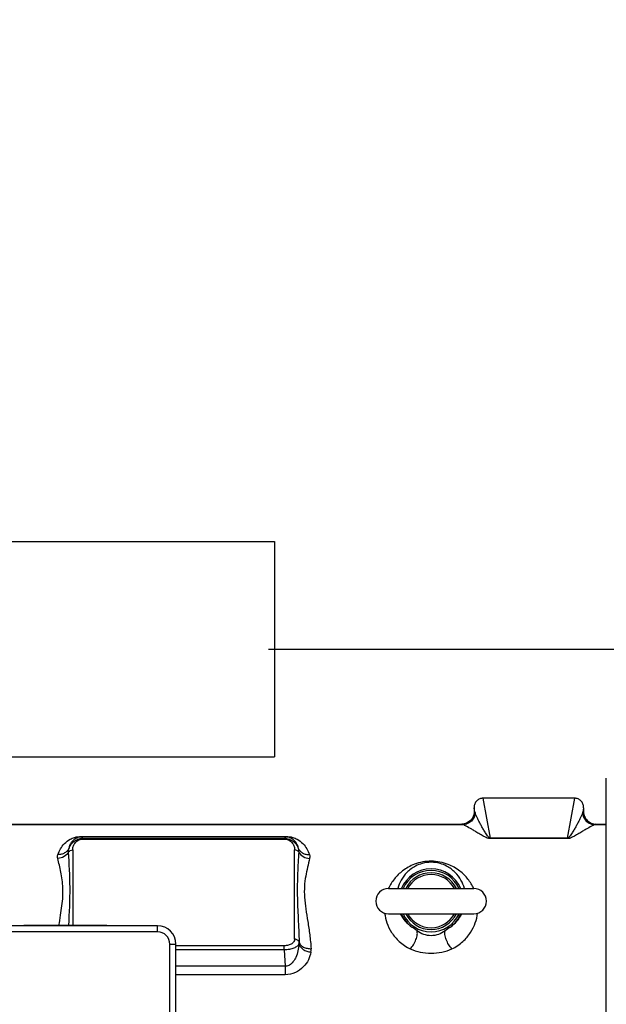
# Model space of a CAD drawing. Header units: millimetres. Extents: x 0 to 1189, y 0 to 841.
# Tile 19 of 68: x 622 to 699, y 155 to 283. Entities that reach past the tile are written whole.
import ezdxf

# ---------------------------------------------------------------- set-up
doc = ezdxf.new("R2010")
doc.units = ezdxf.units.MM
doc.header["$LTSCALE"] = 65.395
doc.layers.get('0').update_dxf_attribs({"linetype": 'CONTINUOUS'})
doc.layers.add('3_ALL_AXES', color=7, linetype='CONTINUOUS')
doc.styles.get("Standard").update_dxf_attribs({"font": 'arial.ttf'})
doc.dimstyles.new('DIMSTYLE_2', dxfattribs={"dimtxt": 3, "dimasz": 3, "dimexe": 2, "dimexo": 1.5, "dimgap": 0.75, "dimtad": 1, "dimdec": 1, "dimlfac": 2.5, "dimdsep": 46, "dimtxsty": 'Standard', "dimblk": '_FILLED', "dimblk1": '_FILLED', "dimblk2": '_FILLED', "dimcen": 0.09, "dimadec": 1, "dimazin": 2, "dimtp": 0.5, "dimtm": 0.5, "dimtfac": 1, "dimtdec": 1, "dimtofl": 0, "dimtmove": 0, "dimatfit": 3, "dimldrblk": '_FILLED', "dimfxl": 0, "dimtolj": 1, "dimarcsym": 0})

# ---------------------------------------------------------------- blocks, each defined once
blk = doc.blocks.new('_FILLED')
at = {"color": 0, "linetype": 'ByBlock'}
blk.add_solid([(0, 0), (-1, 0.25), (-1, -0.25)], dxfattribs=at)
blk = doc.blocks.new('*D17')
at = {"color": 2, "linetype": 'Continuous'}
for p, q in [((654.71, 201.18), (776.85, 201.18)), ((774.85, 201.18), (774.85, 162.78)), ((774.85, 124.38), (774.85, 162.78)), ((725.83, 124.38), (776.85, 124.38))]:
    blk.add_line(p, q, dxfattribs=at)
at = {"color": 2, "linetype": 'Continuous', "xscale": 3, "yscale": 3, "zscale": 3}
for p, rotation in [((774.85, 201.18), 90), ((774.85, 124.38), 270)]:
    blk.add_blockref('_FILLED', p, dxfattribs=dict(at, rotation=rotation))
at = {"color": 2, "linetype": 'Continuous', "insert": (771.1, 162.78), "char_height": 3, "width": 6.9926, "attachment_point": 2, "rotation": 90, "line_spacing_factor": 0.9}
blk.add_mtext('192', dxfattribs=at)

msp = doc.modelspace()

# ---------------------------------------------------------------- linework, layer by layer
at = {"color": 7, "linetype": 'Continuous'}
for p, q in [((393.874, 215.183), (655.474, 215.183)), ((655.474, 215.183), (655.474, 187.183)), ((393.874, 187.183), (655.474, 187.183)), ((698.674, 149.983), (698.674, 184.383)), ((694.514, 181.79), (682.673, 181.79)), ((681.474, 180.54), (681.474, 180.013)), ((695.714, 180.54), (695.714, 180.015)), ((601.099, 178.416), (679.874, 178.416)), ((697.314, 178.416), (698.674, 178.416)), ((670.324, 170.033), (681.424, 170.033)), ((670.324, 166.733), (681.424, 166.733)), ((640.274, 165.183), (599.474, 165.183)), ((633.573, 165.223), (622.974, 165.223)), ((642.674, 85.983), (642.674, 162.783))]:
    msp.add_line(p, q, dxfattribs=at)
at = {"color": 9, "linetype": 'Continuous'}
for p, q in [((683.621, 176.564), (682.647, 181.79)), ((694.54, 181.79), (693.566, 176.564)), ((681.582, 179.959), (681.474, 180.54)), ((681.582, 179.959), (681.474, 180.013)), ((695.714, 180.54), (695.605, 179.959)), ((695.714, 180.013), (695.605, 179.959)), ((601.033, 178.351), (680.007, 178.351)), ((679.986, 178.36), (679.874, 178.416)), ((697.18, 178.351), (698.674, 178.351)), ((697.314, 178.416), (697.202, 178.36)), ((630.36, 176.808), (656.987, 176.808)), ((630.36, 176.762), (630.36, 176.808)), ((630.36, 176.762), (656.987, 176.762)), ((630.562, 176.549), (630.36, 176.762)), ((630.562, 176.549), (656.785, 176.549)), ((630.562, 176.549), (630.562, 176.452)), ((630.562, 176.452), (656.785, 176.452)), ((656.987, 176.762), (656.785, 176.549)), ((656.785, 176.549), (656.785, 176.452)), ((656.987, 176.762), (656.987, 176.808)), ((693.566, 176.564), (683.621, 176.564)), ((683.621, 176.564), (683.621, 176.517)), ((693.566, 176.517), (683.621, 176.517)), ((693.566, 176.564), (693.566, 176.517)), ((629.236, 175.053), (629.236, 165.223)), ((658.111, 163.423), (658.111, 175.053)), ((640.274, 164.383), (599.474, 164.383)), ((640.274, 164.383), (640.274, 165.183)), ((641.874, 162.783), (642.674, 162.783)), ((641.874, 150.954), (641.874, 162.783)), ((656.753, 162.571), (642.674, 162.571)), ((656.753, 162.036), (642.674, 162.036)), ((656.753, 162.036), (656.753, 162.571)), ((656.753, 162.036), (656.871, 159.911)), ((656.871, 159.911), (642.674, 159.911)), ((656.871, 159.911), (656.871, 158.807)), ((656.871, 158.807), (642.674, 158.807))]:
    msp.add_line(p, q, dxfattribs=at)
at = {"color": 7, "linetype": 'Continuous'}
for centre, radius, start, end in [((524.674, 397.679), 130.8, 73.06509, 349.87209), ((524.674, 397.679), 122.8, 71.3004, 349.20448), ((675.874, 168.383), 4, 24.36711, 155.63289), ((675.874, 168.383), 3.688, 26.5802, 153.4198), ((675.874, 168.383), 3.461, 28.47978, 151.52022), ((670.324, 168.383), 1.65, 90, 270), ((681.424, 168.383), 1.65, 270, 90), ((675.874, 168.383), 4, 204.36711, 335.63289), ((675.874, 168.383), 3.688, 206.5802, 333.4198), ((675.874, 168.383), 3.461, 208.47978, 331.52022), ((622.974, 164.823), 0.4, 90, 115.40706), ((633.574, 164.823), 0.4, 64.59294, 90), ((640.274, 162.783), 2.4, 0, 90)]:
    msp.add_arc(centre, radius, start, end, dxfattribs=at)
at = {"color": 9, "linetype": 'Continuous'}
for centre, radius, start, end in [((684.604, 180.923), 3.172, 197.67568, 198.77886), ((692.583, 180.923), 3.172, 341.22114, 342.32432), ((675.819, 167.505), 6.038, 154.94171, 155.29176), ((640.274, 162.783), 1.6, 0, 90), ((657.747, 162.996), 0.95, 347.67514, 1.90606), ((658.358, 162.065), 1.906, 350.63351, 3.862)]:
    msp.add_arc(centre, radius, start, end, dxfattribs=at)
at = {"color": 7, "linetype": 'Continuous'}
for centre, major_axis, ratio, start_param, end_param in [((682.572, 180.692), (1.141, 0.439), 0.8825727, 1.159796, 1.1812399), ((694.615, 180.692), (-1.141, 0.439), 0.8825727, -1.1812399, -1.159796), ((681.874, 184.813), (0.384, 4.461), 0.0256022, -3.4679766, -3.430691), ((695.313, 184.813), (-0.384, 4.461), 0.0256022, -2.8524943, -2.8152087)]:
    msp.add_ellipse(centre, major_axis=major_axis, ratio=ratio, start_param=start_param, end_param=end_param, dxfattribs=at)
for points, knots in [([(682.647, 181.79), (682.493, 181.787), (682.183, 181.72), (681.793, 181.45), (681.535, 181.054), (681.475, 180.744), (681.474, 180.59)], [0, 0, 0, 0, 0.2504453, 0.5007905, 0.7508781, 1, 1, 1, 1]), ([(695.713, 180.59), (695.712, 180.744), (695.652, 181.054), (695.394, 181.45), (695.004, 181.72), (694.694, 181.787), (694.54, 181.79)], [0, 0, 0, 0, 0.2491218, 0.4992094, 0.7495546, 1, 1, 1, 1]), ([(681.474, 180.013), (681.473, 179.806), (681.39, 179.385), (681.034, 178.854), (680.502, 178.499), (680.082, 178.416), (679.874, 178.416)], [0, 0, 0, 0, 0.2499947, 0.4999942, 0.7499937, 1, 1, 1, 1]), ([(695.714, 180.015), (695.714, 179.807), (695.797, 179.387), (696.152, 178.855), (696.684, 178.5), (697.105, 178.416), (697.313, 178.416)], [0, 0, 0, 0, 0.2499958, 0.4999951, 0.7499945, 1, 1, 1, 1])]:
    msp.add_open_spline(points, degree=3, knots=knots, dxfattribs=at)
at = {"color": 9, "linetype": 'Continuous'}
for points, knots in [([(681.582, 179.959), (681.581, 179.752), (681.497, 179.332), (681.142, 178.801), (680.612, 178.445), (680.193, 178.361), (679.986, 178.36)], [0, 0, 0, 0, 0.2501278, 0.5002981, 0.7502939, 1, 1, 1, 1]), ([(681.601, 179.901), (681.594, 179.698), (681.501, 179.289), (681.144, 178.775), (680.621, 178.432), (680.21, 178.351), (680.007, 178.351)], [0, 0, 0, 0, 0.2502165, 0.5004311, 0.7503951, 1, 1, 1, 1]), ([(683.621, 176.564), (683.546, 176.566), (683.429, 176.652), (683.275, 176.817), (683.125, 177.019), (682.968, 177.255), (682.778, 177.56), (682.562, 177.93), (682.321, 178.362), (682.102, 178.773), (681.851, 179.278), (681.685, 179.653), (681.601, 179.901)], [0, 0, 0, 0, 0.0571677, 0.0988394, 0.1745936, 0.2460753, 0.3149686, 0.4468278, 0.5717158, 0.6898169, 0.8008972, 1, 1, 1, 1]), ([(695.586, 179.901), (695.502, 179.653), (695.336, 179.278), (695.085, 178.773), (694.866, 178.362), (694.626, 177.93), (694.409, 177.56), (694.219, 177.255), (694.062, 177.019), (693.912, 176.817), (693.758, 176.652), (693.641, 176.566), (693.566, 176.564)], [0, 0, 0, 0, 0.1991026, 0.3101828, 0.4282838, 0.5531718, 0.6850311, 0.7539245, 0.8254062, 0.9011603, 0.942832, 1, 1, 1, 1]), ([(695.586, 179.901), (695.593, 179.698), (695.686, 179.289), (696.044, 178.775), (696.566, 178.432), (696.977, 178.351), (697.18, 178.351)], [0, 0, 0, 0, 0.2502165, 0.5004311, 0.7503951, 1, 1, 1, 1]), ([(695.605, 179.959), (695.606, 179.752), (695.69, 179.332), (696.045, 178.801), (696.575, 178.445), (696.994, 178.361), (697.202, 178.36)], [0, 0, 0, 0, 0.2501278, 0.5002981, 0.7502939, 1, 1, 1, 1]), ([(683.621, 176.517), (683.421, 176.517), (683.087, 176.615), (682.586, 176.867), (682.109, 177.155), (681.611, 177.468), (681.071, 177.798), (680.546, 178.096), (680.157, 178.287), (680.007, 178.351)], [0, 0, 0, 0, 0.1473921, 0.2479666, 0.4139206, 0.5563163, 0.6811899, 0.8801404, 1, 1, 1, 1]), ([(697.18, 178.351), (697.03, 178.287), (696.641, 178.096), (696.117, 177.798), (695.576, 177.468), (695.078, 177.155), (694.602, 176.867), (694.1, 176.615), (693.766, 176.517), (693.566, 176.517)], [0, 0, 0, 0, 0.1198588, 0.3188088, 0.4436828, 0.586079, 0.7520337, 0.8526086, 1, 1, 1, 1]), ([(627.305, 174.443), (627.39, 174.707), (627.618, 175.221), (628.15, 175.922), (628.794, 176.415), (629.552, 176.735), (630.06, 176.808), (630.36, 176.808)], [0, 0, 0, 0, 0.2011881, 0.4050785, 0.6340235, 0.7815709, 1, 1, 1, 1]), ([(628.773, 175.293), (628.807, 175.445), (628.905, 175.741), (629.145, 176.156), (629.449, 176.464), (629.857, 176.701), (630.164, 176.763), (630.36, 176.762)], [0, 0, 0, 0, 0.1997067, 0.3973785, 0.612076, 0.7477132, 1, 1, 1, 1]), ([(628.773, 175.293), (628.831, 175.449), (628.994, 175.759), (629.373, 176.166), (629.907, 176.472), (630.338, 176.549), (630.562, 176.549)], [0, 0, 0, 0, 0.2151214, 0.4482182, 0.7095254, 1, 1, 1, 1]), ([(629.236, 175.053), (629.236, 175.196), (629.278, 175.495), (629.485, 175.931), (629.904, 176.334), (630.328, 176.452), (630.562, 176.452)], [0, 0, 0, 0, 0.2021652, 0.417349, 0.6694918, 1, 1, 1, 1]), ([(656.785, 176.549), (657.009, 176.549), (657.44, 176.472), (657.975, 176.166), (658.353, 175.759), (658.516, 175.449), (658.575, 175.293)], [0, 0, 0, 0, 0.2904608, 0.5517768, 0.7848758, 1, 1, 1, 1]), ([(656.785, 176.452), (657.02, 176.452), (657.443, 176.334), (657.863, 175.931), (658.07, 175.494), (658.111, 175.196), (658.111, 175.053)], [0, 0, 0, 0, 0.3305183, 0.5826643, 0.7978448, 1, 1, 1, 1]), ([(656.987, 176.808), (657.288, 176.808), (657.795, 176.735), (658.553, 176.415), (659.198, 175.922), (659.729, 175.221), (659.958, 174.707), (660.042, 174.443)], [0, 0, 0, 0, 0.218437, 0.3659811, 0.594924, 0.798813, 1, 1, 1, 1]), ([(656.987, 176.762), (657.183, 176.763), (657.49, 176.701), (657.898, 176.464), (658.202, 176.156), (658.442, 175.741), (658.54, 175.445), (658.575, 175.293)], [0, 0, 0, 0, 0.2522946, 0.3879288, 0.6026245, 0.8002951, 1, 1, 1, 1]), ([(627.289, 173.939), (627.279, 173.982), (627.251, 174.148), (627.266, 174.323), (627.305, 174.443)], [0, 0, 0, 0, 0.2569308, 1, 1, 1, 1]), ([(628.705, 174.784), (628.57, 174.538), (628.149, 174.113), (627.576, 173.949), (627.289, 173.939)], [0, 0, 0, 0, 0.4929382, 1, 1, 1, 1]), ([(628.773, 175.293), (628.713, 175.162), (628.548, 174.913), (628.195, 174.633), (627.768, 174.465), (627.459, 174.436), (627.305, 174.443)], [0, 0, 0, 0, 0.2422932, 0.4890854, 0.7418443, 1, 1, 1, 1]), ([(628.705, 174.784), (628.697, 174.912), (628.711, 175.087), (628.758, 175.252), (628.773, 175.293)], [0, 0, 0, 0, 0.7468077, 1, 1, 1, 1]), ([(628.705, 174.784), (628.757, 174.867), (628.922, 175.008), (629.13, 175.053), (629.236, 175.053)], [0, 0, 0, 0, 0.4813274, 1, 1, 1, 1]), ([(628.728, 165.224), (628.802, 166.87), (628.992, 170.058), (628.779, 173.244), (628.705, 174.784)], [0, 0, 0, 0, 0.5167641, 1, 1, 1, 1]), ([(658.642, 174.784), (658.59, 174.867), (658.425, 175.008), (658.217, 175.053), (658.111, 175.053)], [0, 0, 0, 0, 0.4813274, 1, 1, 1, 1]), ([(658.642, 174.784), (658.598, 173.863), (658.514, 172.469), (658.453, 170.587), (658.456, 168.626), (658.58, 166.104), (658.674, 164.066), (658.697, 163.027)], [0, 0, 0, 0, 0.2349679, 0.356226, 0.4799519, 0.7349827, 1, 1, 1, 1]), ([(658.575, 175.294), (658.634, 175.162), (658.799, 174.913), (659.152, 174.633), (659.579, 174.465), (659.888, 174.436), (660.042, 174.443)], [0, 0, 0, 0, 0.2422927, 0.4890853, 0.7418445, 1, 1, 1, 1]), ([(658.575, 175.294), (658.589, 175.252), (658.636, 175.087), (658.65, 174.912), (658.642, 174.784)], [0, 0, 0, 0, 0.2531958, 1, 1, 1, 1]), ([(658.642, 174.784), (658.777, 174.538), (659.199, 174.113), (659.771, 173.949), (660.059, 173.939)], [0, 0, 0, 0, 0.4929383, 1, 1, 1, 1]), ([(660.042, 174.443), (660.081, 174.323), (660.097, 174.148), (660.068, 173.982), (660.059, 173.939)], [0, 0, 0, 0, 0.7430708, 1, 1, 1, 1]), ([(627.445, 165.224), (627.513, 165.662), (627.651, 166.516), (627.842, 167.766), (627.967, 168.959), (627.983, 170.092), (627.883, 171.157), (627.654, 172.435), (627.423, 173.348), (627.289, 173.939)], [0, 0, 0, 0, 0.1507548, 0.2944225, 0.4303985, 0.5585803, 0.6795639, 0.7937612, 1, 1, 1, 1]), ([(660.059, 173.939), (659.885, 173.174), (659.577, 171.985), (659.362, 170.291), (659.377, 168.854), (659.564, 167.326), (659.83, 165.705), (660.092, 163.986), (660.218, 162.802), (660.26, 162.194)], [0, 0, 0, 0, 0.198241, 0.3101967, 0.4306325, 0.5603889, 0.6991242, 0.8458905, 1, 1, 1, 1]), ([(681.414, 170.029), (681.217, 170.458), (680.703, 171.299), (679.59, 172.405), (677.983, 173.32), (675.902, 173.722), (673.814, 173.339), (672.193, 172.432), (671.069, 171.33), (670.549, 170.491), (670.349, 170.063)], [0, 0, 0, 0, 0.1026526, 0.2116375, 0.3375918, 0.4989973, 0.6613617, 0.788003, 0.897263, 1, 1, 1, 1]), ([(680.209, 170.034), (680.107, 170.413), (679.8, 171.164), (679.026, 172.194), (678.056, 172.913), (676.963, 173.345), (675.873, 173.495), (674.783, 173.345), (673.69, 172.913), (672.721, 172.194), (671.947, 171.164), (671.64, 170.413), (671.538, 170.034)], [0, 0, 0, 0, 0.0996375, 0.2034847, 0.3236775, 0.4005449, 0.5000038, 0.5994648, 0.6763305, 0.7965162, 0.9003614, 1, 1, 1, 1]), ([(669.828, 166.809), (669.88, 166.386), (670.085, 165.51), (670.711, 164.237), (671.728, 163.039), (672.646, 162.417), (673.164, 162.164)], [0, 0, 0, 0, 0.2153383, 0.4495175, 0.7091887, 1, 1, 1, 1]), ([(678.583, 162.164), (679.101, 162.417), (680.019, 163.038), (681.036, 164.237), (681.662, 165.51), (681.867, 166.386), (681.919, 166.809)], [0, 0, 0, 0, 0.2908004, 0.5504768, 0.7846595, 1, 1, 1, 1]), ([(658.111, 163.423), (658.111, 163.316), (658.035, 163.078), (657.735, 162.8), (657.289, 162.614), (656.939, 162.571), (656.753, 162.571)], [0, 0, 0, 0, 0.1834198, 0.4040368, 0.6805254, 1, 1, 1, 1]), ([(658.676, 162.793), (658.63, 162.681), (658.431, 162.461), (657.994, 162.236), (657.415, 162.08), (656.982, 162.04), (656.753, 162.036)], [0, 0, 0, 0, 0.1682857, 0.3953758, 0.6800833, 1, 1, 1, 1]), ([(658.676, 162.793), (658.656, 162.497), (658.57, 161.902), (658.338, 161.182), (658.047, 160.643), (657.755, 160.271), (657.366, 159.976), (657.035, 159.904), (656.871, 159.911)], [0, 0, 0, 0, 0.2410994, 0.4858403, 0.6104026, 0.7370538, 0.8668148, 1, 1, 1, 1]), ([(658.697, 163.027), (658.667, 163.141), (658.498, 163.356), (658.242, 163.423), (658.111, 163.423)], [0, 0, 0, 0, 0.4740113, 1, 1, 1, 1]), ([(658.676, 162.793), (658.711, 162.657), (658.858, 162.385), (659.223, 162.068), (659.698, 161.843), (660.055, 161.77), (660.239, 161.755)], [0, 0, 0, 0, 0.2123042, 0.4540865, 0.7211787, 1, 1, 1, 1]), ([(658.697, 163.027), (658.736, 162.9), (658.889, 162.649), (659.26, 162.38), (659.733, 162.216), (660.082, 162.188), (660.26, 162.194)], [0, 0, 0, 0, 0.2118659, 0.4501516, 0.7161411, 1, 1, 1, 1]), ([(660.239, 161.755), (660.182, 161.408), (659.948, 160.701), (659.267, 159.749), (658.22, 159.002), (657.33, 158.807), (656.871, 158.807)], [0, 0, 0, 0, 0.218223, 0.4543932, 0.7153055, 1, 1, 1, 1]), ([(673.164, 162.164), (673.573, 161.965), (674.471, 161.689), (675.874, 161.558), (677.276, 161.689), (678.174, 161.965), (678.583, 162.164)], [0, 0, 0, 0, 0.244933, 0.4999923, 0.7550545, 1, 1, 1, 1])]:
    msp.add_open_spline(points, degree=3, knots=knots, dxfattribs=at)
for points in [[(680.007, 178.351), (680, 178.354), (679.993, 178.357), (679.986, 178.36)], [(697.202, 178.36), (697.195, 178.357), (697.188, 178.354), (697.18, 178.351)]]:
    msp.add_open_spline(points, degree=3, dxfattribs=at)
at = {"layer": '3_ALL_AXES', "color": 7, "linetype": 'Continuous'}
for start, end in [(23.13428, 156.86572), (203.13486, 233.38186), (306.61814, 336.86514)]:
    msp.add_arc((675.874, 168.383), 4.2, start, end, dxfattribs=at)
at = {"layer": '3_ALL_AXES', "color": 9, "linetype": 'Continuous'}
for centre, start, end in [((675.926, 168.761), 206.53929, 235.69687), ((675.821, 168.761), 304.3031, 333.46082)]:
    msp.add_arc(centre, 4.538, start, end, dxfattribs=at)
for points, knots in [([(673.164, 162.164), (673.325, 162.327), (673.61, 162.716), (673.918, 163.346), (674.071, 163.894), (674.091, 164.281), (674.065, 164.446), (674.041, 164.515)], [0, 0, 0, 0, 0.2646013, 0.5519087, 0.8102584, 0.9151754, 1, 1, 1, 1]), ([(678.583, 162.164), (678.423, 162.327), (678.137, 162.716), (677.829, 163.346), (677.676, 163.894), (677.656, 164.281), (677.682, 164.446), (677.706, 164.515)], [0, 0, 0, 0, 0.2646013, 0.5519088, 0.8102585, 0.9151755, 1, 1, 1, 1])]:
    msp.add_open_spline(points, degree=3, knots=knots, dxfattribs=at)
at = {"layer": '3_ALL_AXES', "color": 7, "linetype": 'Continuous'}
for points in [[(674.041, 164.515), (673.814, 164.677), (673.592, 164.846), (673.368, 165.012)], [(678.379, 165.012), (678.155, 164.846), (677.933, 164.677), (677.706, 164.515)]]:
    msp.add_open_spline(points, degree=3, dxfattribs=at)
msp.add_open_spline([(677.706, 164.515), (677.44, 164.325), (676.858, 164.006), (675.874, 163.82), (674.889, 164.006), (674.308, 164.325), (674.041, 164.515)], degree=3, knots=[0, 0, 0, 0, 0.2502224, 0.5, 0.7497775, 1, 1, 1, 1], dxfattribs=at)

# ---------------------------------------------------------------- dimensions: what is measured, and where the dimension line sits
at = {"color": 2, "linetype": 'Continuous'}
dim = msp.add_linear_dim(base=(774.852, 201.183), p1=(724.329, 124.383), p2=(653.214, 201.183), angle=90, dimstyle='DIMSTYLE_2', dxfattribs=at)
dim.commit()
dim.dimension.update_dxf_attribs({"geometry": '*D17', "text_midpoint": (774.852, 162.896), "dimtype": 160})

doc.saveas('drawing.dxf')
